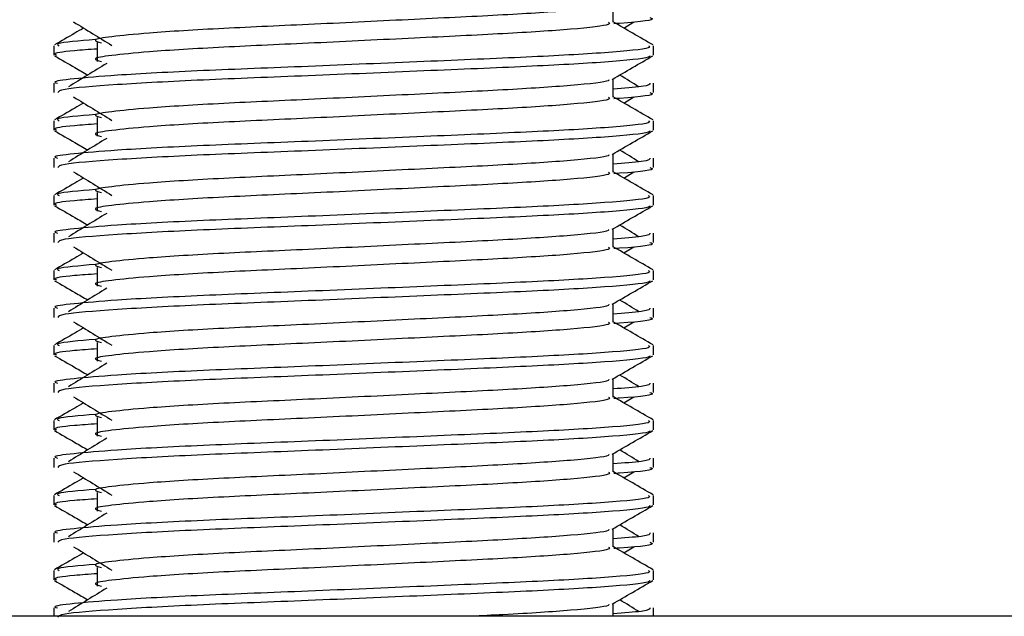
# Model space of a CAD drawing. Header units: millimetres. Extents: x 0 to 420, y 0 to 297.
# Tile 69 of 90: x 292.372 to 293.765, y 201.726 to 202.57. Entities that reach past the tile are written whole.
import ezdxf

# ---------------------------------------------------------------- set-up
doc = ezdxf.new("R2010")
doc.units = ezdxf.units.MM

msp = doc.modelspace()

# ---------------------------------------------------------------- linework, layer by layer
at = {"color": 7, "linetype": 'Continuous', "lineweight": 25}
for p, q in [((293.21136, 202.56663), (293.21136, 202.59248)), ((293.22665, 202.55833), (293.24084, 202.56702)), ((292.48157, 202.53777), (292.48157, 202.51126)), ((292.42052, 202.53338), (292.42052, 202.52016)), ((293.26875, 202.52016), (293.26875, 202.53338)), ((293.21136, 202.46061), (293.21136, 202.48646)), ((292.42052, 202.48038), (292.42052, 202.46717)), ((293.26875, 202.46717), (293.26875, 202.48038)), ((293.22665, 202.45231), (293.24084, 202.461)), ((292.42052, 202.42735), (292.42052, 202.41413)), ((292.48157, 202.43174), (292.48157, 202.40523)), ((293.26875, 202.41413), (293.26875, 202.42735)), ((292.42052, 202.37435), (292.42052, 202.36114)), ((293.21136, 202.35458), (293.21136, 202.38043)), ((293.26875, 202.36114), (293.26875, 202.37435)), ((293.22665, 202.34628), (293.24084, 202.35497)), ((292.42052, 202.32133), (292.42052, 202.3081)), ((292.48157, 202.32571), (292.48157, 202.2992)), ((293.26875, 202.3081), (293.26875, 202.32133)), ((293.21136, 202.24855), (293.21136, 202.2744)), ((292.42052, 202.26833), (292.42052, 202.25511)), ((293.26875, 202.25511), (293.26875, 202.26833)), ((293.22665, 202.24025), (293.24084, 202.24894)), ((292.48157, 202.21968), (292.48157, 202.19318)), ((292.42052, 202.2153), (292.42052, 202.20208)), ((293.26875, 202.20208), (293.26875, 202.2153)), ((292.42052, 202.1623), (292.42052, 202.14908)), ((293.21136, 202.14252), (293.21136, 202.16837)), ((293.26875, 202.14908), (293.26875, 202.1623)), ((293.22665, 202.13422), (293.24084, 202.14291)), ((292.42052, 202.10927), (292.42052, 202.09605)), ((292.48157, 202.11365), (292.48157, 202.08715)), ((293.26875, 202.09605), (293.26875, 202.10927)), ((292.42052, 202.05627), (292.42052, 202.04306)), ((293.21136, 202.0365), (293.21136, 202.06235)), ((293.26875, 202.04306), (293.26875, 202.05627)), ((293.22665, 202.02819), (293.24084, 202.03689)), ((292.48157, 202.00763), (292.48157, 201.98112)), ((292.42052, 202.00324), (292.42052, 201.99002)), ((293.26875, 201.99002), (293.26875, 202.00324)), ((293.21136, 201.93047), (293.21136, 201.95632)), ((292.42052, 201.95024), (292.42052, 201.93703)), ((293.26875, 201.93703), (293.26875, 201.95024)), ((293.22665, 201.92217), (293.24084, 201.93086)), ((292.42052, 201.89721), (292.42052, 201.88399)), ((292.48157, 201.9016), (292.48157, 201.87509)), ((293.26875, 201.88399), (293.26875, 201.89721)), ((292.42052, 201.84422), (292.42052, 201.831)), ((293.21136, 201.82444), (293.21136, 201.85029)), ((293.26875, 201.831), (293.26875, 201.84422)), ((293.22665, 201.81614), (293.24084, 201.82483)), ((292.42052, 201.79119), (292.42052, 201.77797)), ((292.48157, 201.79557), (292.48157, 201.76906)), ((293.26875, 201.77797), (293.26875, 201.79119)), ((293.21136, 201.72637), (293.21136, 201.74426)), ((292.42052, 201.73819), (292.42052, 201.72637)), ((293.26875, 201.72637), (293.26875, 201.73819)), ((295.99896, 201.72637), (290.45901, 201.72637))]:
    msp.add_line(p, q, dxfattribs=at)
for points, knots in [([(293.20485, 202.59174), (293.20529, 202.59114), (293.20723, 202.58848), (293.15731, 202.58302), (293.06144, 202.57684), (292.9311, 202.57067), (292.78957, 202.56367), (292.65553, 202.55781), (292.55648, 202.55179), (292.49939, 202.54603), (292.47274, 202.5418), (292.48313, 202.53894), (292.48776, 202.53767)], [0, 0, 0, 0, 0.0351066, 0.1561349, 0.2739528, 0.3916527, 0.5126988, 0.6290926, 0.7484115, 0.8401345, 0.9287498, 1, 1, 1, 1]), ([(292.44843, 202.56702), (292.45747, 202.56149), (292.47555, 202.55042), (292.49358, 202.53935), (292.5026, 202.53382)], [0, 0, 0, 0, 0.5000113, 1, 1, 1, 1]), ([(293.20501, 202.56655), (293.20618, 202.56553), (293.20966, 202.56244), (293.15804, 202.55652), (293.06125, 202.55034), (292.93115, 202.54417), (292.78955, 202.53717), (292.65554, 202.5313), (292.55647, 202.52528), (292.49939, 202.51953), (292.47274, 202.5153), (292.48312, 202.51244), (292.48775, 202.51117)], [0, 0, 0, 0, 0.059132, 0.1771634, 0.2920638, 0.4068492, 0.5248979, 0.6384095, 0.7547738, 0.8442256, 0.9306466, 1, 1, 1, 1]), ([(293.26794, 202.53444), (293.25835, 202.53999), (293.23949, 202.5509), (293.22063, 202.56182), (293.21136, 202.56719)], [0, 0, 0, 0, 0.5083681, 1, 1, 1, 1]), ([(293.26325, 202.57319), (293.2648, 202.5727), (293.27272, 202.57016), (293.2523, 202.567), (293.21528, 202.56463), (293.21249, 202.56445)], [0, 0, 0, 0, 0.1837303, 0.9385556, 1, 1, 1, 1]), ([(292.46262, 202.55833), (292.45844, 202.55592), (292.44468, 202.54795), (292.43091, 202.53999), (292.42133, 202.53444)], [0, 0, 0, 0, 0.3033381, 1, 1, 1, 1]), ([(292.47921, 202.54207), (292.45626, 202.54011), (292.42099, 202.53711), (292.42609, 202.53435), (292.42786, 202.53338)], [0, 0, 0, 0, 0.6510435, 1, 1, 1, 1]), ([(293.2614, 202.53338), (293.26272, 202.53237), (293.2667, 202.5293), (293.20707, 202.52339), (293.09515, 202.5172), (292.9447, 202.51103), (292.7809, 202.50403), (292.62607, 202.49817), (292.51096, 202.49215), (292.44651, 202.48639), (292.41704, 202.48292), (292.42416, 202.48086), (292.42583, 202.48038)], [0, 0, 0, 0, 0.0610772, 0.1845123, 0.3046768, 0.4247211, 0.5481742, 0.6668878, 0.7885815, 0.8821287, 0.9725098, 1, 1, 1, 1]), ([(292.48157, 202.52873), (292.47029, 202.5279), (292.43564, 202.52537), (292.41911, 202.52268), (292.42312, 202.52063), (292.42404, 202.52016)], [0, 0, 0, 0, 0.2705432, 0.831179, 1, 1, 1, 1]), ([(292.42153, 202.51909), (292.43112, 202.51354), (292.44676, 202.50449), (292.4624, 202.49544), (292.46845, 202.49194)], [0, 0, 0, 0, 0.6131696, 1, 1, 1, 1]), ([(293.26368, 202.51902), (293.26335, 202.51836), (293.262, 202.51563), (293.2072, 202.51013), (293.09512, 202.50395), (292.94467, 202.49778), (292.78105, 202.49078), (292.62549, 202.48492), (292.50307, 202.47835), (292.4293, 202.4721), (292.42699, 202.46862), (292.42602, 202.46717)], [0, 0, 0, 0, 0.0399117, 0.1661575, 0.2890582, 0.4118359, 0.5381002, 0.6595169, 0.7839817, 0.9096926, 1, 1, 1, 1]), ([(292.49527, 202.50837), (292.48623, 202.50283), (292.46816, 202.49177), (292.45013, 202.4807), (292.44111, 202.47516)], [0, 0, 0, 0, 0.49999, 1, 1, 1, 1]), ([(293.21021, 202.48579), (293.21979, 202.49134), (293.23897, 202.50245), (293.25815, 202.51354), (293.26774, 202.51909)], [0, 0, 0, 0, 0.4999356, 1, 1, 1, 1]), ([(293.20485, 202.48571), (293.20529, 202.48511), (293.20723, 202.48245), (293.15731, 202.47699), (293.06144, 202.47082), (292.9311, 202.46464), (292.78957, 202.45765), (292.65553, 202.45178), (292.55648, 202.44576), (292.49939, 202.44001), (292.47274, 202.43577), (292.48313, 202.43291), (292.48776, 202.43164)], [0, 0, 0, 0, 0.0351066, 0.1561349, 0.2739528, 0.3916527, 0.5126988, 0.6290926, 0.7484115, 0.8401345, 0.9287498, 1, 1, 1, 1]), ([(293.24816, 202.47516), (293.23915, 202.4807), (293.23004, 202.48629), (293.22091, 202.49188), (293.22082, 202.49194)], [0, 0, 0, 0, 0.9898318, 1, 1, 1, 1]), ([(293.26344, 202.48038), (293.26368, 202.4788), (293.26408, 202.47612), (293.22667, 202.47321), (293.21136, 202.47202)], [0, 0, 0, 0, 0.5906829, 1, 1, 1, 1]), ([(293.26325, 202.46717), (293.2648, 202.46667), (293.27272, 202.46413), (293.2523, 202.46097), (293.21528, 202.4586), (293.21249, 202.45842)], [0, 0, 0, 0, 0.1837303, 0.9385556, 1, 1, 1, 1]), ([(292.44843, 202.461), (292.45747, 202.45546), (292.47555, 202.44439), (292.49358, 202.43332), (292.5026, 202.42779)], [0, 0, 0, 0, 0.5000113, 1, 1, 1, 1]), ([(293.20501, 202.46053), (293.20618, 202.4595), (293.20966, 202.45642), (293.15804, 202.45049), (293.06125, 202.44431), (292.93115, 202.43814), (292.78955, 202.43114), (292.65554, 202.42527), (292.55647, 202.41925), (292.49939, 202.4135), (292.47274, 202.40927), (292.48312, 202.40641), (292.48775, 202.40514)], [0, 0, 0, 0, 0.059132, 0.1771634, 0.2920638, 0.4068492, 0.5248979, 0.6384095, 0.7547738, 0.8442256, 0.9306466, 1, 1, 1, 1]), ([(293.26794, 202.42841), (293.25835, 202.43396), (293.23949, 202.44487), (293.22063, 202.45579), (293.21136, 202.46116)], [0, 0, 0, 0, 0.5083681, 1, 1, 1, 1]), ([(292.46262, 202.45231), (292.45844, 202.44989), (292.44468, 202.44192), (292.43091, 202.43396), (292.42133, 202.42841)], [0, 0, 0, 0, 0.30333814, 1, 1, 1, 1]), ([(293.2614, 202.42735), (293.26272, 202.42634), (293.2667, 202.42327), (293.20707, 202.41736), (293.09515, 202.41117), (292.9447, 202.405), (292.7809, 202.398), (292.62607, 202.39214), (292.51096, 202.38612), (292.44651, 202.38036), (292.41704, 202.37689), (292.42416, 202.37483), (292.42583, 202.37435)], [0, 0, 0, 0, 0.0610772, 0.1845123, 0.3046768, 0.4247211, 0.5481742, 0.6668878, 0.7885815, 0.8821287, 0.9725098, 1, 1, 1, 1]), ([(292.47921, 202.43604), (292.45626, 202.43409), (292.42099, 202.43109), (292.42609, 202.42832), (292.42786, 202.42735)], [0, 0, 0, 0, 0.6510435, 1, 1, 1, 1]), ([(292.42153, 202.41307), (292.43112, 202.40752), (292.44676, 202.39847), (292.4624, 202.38941), (292.46845, 202.38591)], [0, 0, 0, 0, 0.6131696, 1, 1, 1, 1]), ([(292.48157, 202.4227), (292.47029, 202.42188), (292.43564, 202.41934), (292.41911, 202.41665), (292.42312, 202.41461), (292.42404, 202.41413)], [0, 0, 0, 0, 0.2705432, 0.831179, 1, 1, 1, 1]), ([(293.26368, 202.41299), (293.26335, 202.41234), (293.262, 202.4096), (293.2072, 202.4041), (293.09512, 202.39792), (292.94467, 202.39175), (292.78105, 202.38475), (292.62549, 202.37889), (292.50307, 202.37233), (292.4293, 202.36607), (292.42699, 202.36259), (292.42602, 202.36114)], [0, 0, 0, 0, 0.0399117, 0.1661575, 0.2890582, 0.4118359, 0.5381002, 0.6595169, 0.7839817, 0.9096926, 1, 1, 1, 1]), ([(293.21021, 202.37976), (293.21979, 202.38532), (293.23897, 202.39642), (293.25815, 202.40752), (293.26774, 202.41307)], [0, 0, 0, 0, 0.49993563, 1, 1, 1, 1]), ([(292.49527, 202.40234), (292.48623, 202.39681), (292.46816, 202.38574), (292.45013, 202.37467), (292.44111, 202.36914)], [0, 0, 0, 0, 0.49999, 1, 1, 1, 1]), ([(293.24816, 202.36914), (293.23915, 202.37467), (293.23004, 202.38026), (293.22091, 202.38585), (293.22082, 202.38591)], [0, 0, 0, 0, 0.9898318, 1, 1, 1, 1]), ([(293.20485, 202.37968), (293.20529, 202.37908), (293.20723, 202.37642), (293.15731, 202.37096), (293.06144, 202.36479), (292.9311, 202.35862), (292.78957, 202.35162), (292.65553, 202.34575), (292.55648, 202.33973), (292.49939, 202.33398), (292.47274, 202.32974), (292.48313, 202.32689), (292.48776, 202.32561)], [0, 0, 0, 0, 0.0351066, 0.1561349, 0.2739528, 0.3916527, 0.5126988, 0.6290926, 0.7484115, 0.8401345, 0.9287498, 1, 1, 1, 1]), ([(293.26344, 202.37435), (293.26368, 202.37277), (293.26408, 202.37009), (293.22667, 202.36718), (293.21136, 202.36599)], [0, 0, 0, 0, 0.5906829, 1, 1, 1, 1]), ([(293.26794, 202.32238), (293.25835, 202.32793), (293.23949, 202.33884), (293.22063, 202.34976), (293.21136, 202.35513)], [0, 0, 0, 0, 0.5083681, 1, 1, 1, 1]), ([(293.26325, 202.36114), (293.2648, 202.36064), (293.27272, 202.35811), (293.2523, 202.35494), (293.21528, 202.35257), (293.21249, 202.35239)], [0, 0, 0, 0, 0.1837303, 0.9385556, 1, 1, 1, 1]), ([(292.46262, 202.34628), (292.45844, 202.34386), (292.44468, 202.33589), (292.43091, 202.32793), (292.42133, 202.32238)], [0, 0, 0, 0, 0.30333814, 1, 1, 1, 1]), ([(292.44843, 202.35497), (292.45747, 202.34943), (292.47555, 202.33837), (292.49358, 202.3273), (292.5026, 202.32176)], [0, 0, 0, 0, 0.5000113, 1, 1, 1, 1]), ([(293.20501, 202.3545), (293.20618, 202.35347), (293.20966, 202.35039), (293.15804, 202.34447), (293.06125, 202.33828), (292.93115, 202.33211), (292.78955, 202.32511), (292.65554, 202.31925), (292.55647, 202.31323), (292.49939, 202.30747), (292.47274, 202.30324), (292.48312, 202.30038), (292.48775, 202.29911)], [0, 0, 0, 0, 0.059132, 0.1771634, 0.2920638, 0.4068492, 0.5248979, 0.6384095, 0.7547738, 0.8442256, 0.9306466, 1, 1, 1, 1]), ([(292.47921, 202.33001), (292.45626, 202.32806), (292.42099, 202.32506), (292.42609, 202.32229), (292.42786, 202.32133)], [0, 0, 0, 0, 0.6510435, 1, 1, 1, 1]), ([(293.2614, 202.32133), (293.26272, 202.32031), (293.2667, 202.31724), (293.20707, 202.31133), (293.09515, 202.30515), (292.9447, 202.29898), (292.7809, 202.29198), (292.62607, 202.28611), (292.51096, 202.2801), (292.44651, 202.27433), (292.41704, 202.27086), (292.42416, 202.26881), (292.42583, 202.26833)], [0, 0, 0, 0, 0.0610772, 0.1845123, 0.3046768, 0.4247211, 0.5481742, 0.6668878, 0.7885815, 0.8821287, 0.9725098, 1, 1, 1, 1]), ([(292.48157, 202.31667), (292.47029, 202.31585), (292.43564, 202.31331), (292.41911, 202.31062), (292.42312, 202.30858), (292.42404, 202.3081)], [0, 0, 0, 0, 0.2705432, 0.831179, 1, 1, 1, 1]), ([(292.42153, 202.30704), (292.43112, 202.30149), (292.44676, 202.29244), (292.4624, 202.28338), (292.46845, 202.27988)], [0, 0, 0, 0, 0.6131696, 1, 1, 1, 1]), ([(293.26368, 202.30697), (293.26335, 202.30631), (293.262, 202.30357), (293.2072, 202.29808), (293.09512, 202.29189), (292.94467, 202.28572), (292.78105, 202.27872), (292.62549, 202.27286), (292.50307, 202.2663), (292.4293, 202.26004), (292.42699, 202.25657), (292.42602, 202.25511)], [0, 0, 0, 0, 0.0399117, 0.1661575, 0.2890582, 0.4118359, 0.5381002, 0.6595169, 0.7839817, 0.9096926, 1, 1, 1, 1]), ([(293.21021, 202.27374), (293.21979, 202.27929), (293.23897, 202.29039), (293.25815, 202.30149), (293.26774, 202.30704)], [0, 0, 0, 0, 0.4999356, 1, 1, 1, 1]), ([(292.49527, 202.29631), (292.48623, 202.29078), (292.46816, 202.27971), (292.45013, 202.26864), (292.44111, 202.26311)], [0, 0, 0, 0, 0.49999, 1, 1, 1, 1]), ([(293.20485, 202.27365), (293.20529, 202.27306), (293.20723, 202.27039), (293.15731, 202.26494), (293.06144, 202.25876), (292.9311, 202.25259), (292.78957, 202.24559), (292.65553, 202.23973), (292.55648, 202.23371), (292.49939, 202.22795), (292.47274, 202.22372), (292.48313, 202.22086), (292.48776, 202.21958)], [0, 0, 0, 0, 0.0351066, 0.1561349, 0.2739528, 0.3916527, 0.5126988, 0.6290926, 0.7484115, 0.8401345, 0.9287498, 1, 1, 1, 1]), ([(293.24816, 202.26311), (293.23915, 202.26864), (293.23004, 202.27423), (293.22091, 202.27982), (293.22082, 202.27988)], [0, 0, 0, 0, 0.9898318, 1, 1, 1, 1]), ([(293.26344, 202.26833), (293.26368, 202.26674), (293.26408, 202.26407), (293.22667, 202.26115), (293.21136, 202.25996)], [0, 0, 0, 0, 0.5906829, 1, 1, 1, 1]), ([(292.44843, 202.24894), (292.45747, 202.24341), (292.47555, 202.23234), (292.49358, 202.22127), (292.5026, 202.21573)], [0, 0, 0, 0, 0.5000113, 1, 1, 1, 1]), ([(293.20501, 202.24847), (293.20618, 202.24744), (293.20966, 202.24436), (293.15804, 202.23844), (293.06125, 202.23225), (292.93115, 202.22608), (292.78955, 202.21908), (292.65554, 202.21322), (292.55647, 202.2072), (292.49939, 202.20144), (292.47274, 202.19721), (292.48312, 202.19436), (292.48775, 202.19308)], [0, 0, 0, 0, 0.059132, 0.1771634, 0.2920638, 0.4068492, 0.5248979, 0.6384095, 0.7547738, 0.8442256, 0.9306466, 1, 1, 1, 1]), ([(293.26794, 202.21636), (293.25835, 202.2219), (293.23949, 202.23282), (293.22063, 202.24373), (293.21136, 202.2491)], [0, 0, 0, 0, 0.5083681, 1, 1, 1, 1]), ([(293.26325, 202.25511), (293.2648, 202.25461), (293.27272, 202.25208), (293.2523, 202.24891), (293.21528, 202.24654), (293.21249, 202.24636)], [0, 0, 0, 0, 0.1837303, 0.9385556, 1, 1, 1, 1]), ([(292.46262, 202.24025), (292.45844, 202.23783), (292.44468, 202.22987), (292.43091, 202.2219), (292.42133, 202.21636)], [0, 0, 0, 0, 0.3033381, 1, 1, 1, 1]), ([(292.47921, 202.22399), (292.45626, 202.22203), (292.42099, 202.21903), (292.42609, 202.21626), (292.42786, 202.2153)], [0, 0, 0, 0, 0.6510435, 1, 1, 1, 1]), ([(293.2614, 202.2153), (293.26272, 202.21428), (293.2667, 202.21121), (293.20707, 202.20531), (293.09515, 202.19912), (292.9447, 202.19295), (292.7809, 202.18595), (292.62607, 202.18008), (292.51096, 202.17407), (292.44651, 202.1683), (292.41704, 202.16484), (292.42416, 202.16278), (292.42583, 202.1623)], [0, 0, 0, 0, 0.0610772, 0.1845123, 0.3046768, 0.4247211, 0.5481742, 0.6668878, 0.7885815, 0.8821287, 0.9725098, 1, 1, 1, 1]), ([(292.48157, 202.21065), (292.47029, 202.20982), (292.43564, 202.20728), (292.41911, 202.2046), (292.42312, 202.20255), (292.42404, 202.20208)], [0, 0, 0, 0, 0.2705432, 0.831179, 1, 1, 1, 1]), ([(292.42153, 202.20101), (292.43112, 202.19546), (292.44676, 202.18641), (292.4624, 202.17736), (292.46845, 202.17385)], [0, 0, 0, 0, 0.6131696, 1, 1, 1, 1]), ([(293.26368, 202.20094), (293.26335, 202.20028), (293.262, 202.19754), (293.2072, 202.19205), (293.09512, 202.18587), (292.94467, 202.1797), (292.78105, 202.1727), (292.62549, 202.16683), (292.50307, 202.16027), (292.4293, 202.15402), (292.42699, 202.15054), (292.42602, 202.14908)], [0, 0, 0, 0, 0.0399117, 0.1661575, 0.2890582, 0.4118359, 0.5381002, 0.6595169, 0.7839817, 0.9096926, 1, 1, 1, 1]), ([(292.49527, 202.19028), (292.48623, 202.18475), (292.46816, 202.17368), (292.45013, 202.16261), (292.44111, 202.15708)], [0, 0, 0, 0, 0.49999, 1, 1, 1, 1]), ([(293.21021, 202.16771), (293.21979, 202.17326), (293.23897, 202.18436), (293.25815, 202.19546), (293.26774, 202.20101)], [0, 0, 0, 0, 0.49993563, 1, 1, 1, 1]), ([(293.20485, 202.16763), (293.20529, 202.16703), (293.20723, 202.16436), (293.15731, 202.15891), (293.06144, 202.15273), (292.9311, 202.14656), (292.78957, 202.13956), (292.65553, 202.1337), (292.55648, 202.12768), (292.49939, 202.12192), (292.47274, 202.11769), (292.48313, 202.11483), (292.48776, 202.11356)], [0, 0, 0, 0, 0.0351066, 0.1561349, 0.2739528, 0.3916527, 0.5126988, 0.6290926, 0.7484115, 0.8401345, 0.9287498, 1, 1, 1, 1]), ([(293.26344, 202.1623), (293.26368, 202.16072), (293.26408, 202.15804), (293.22667, 202.15512), (293.21136, 202.15393)], [0, 0, 0, 0, 0.5906829, 1, 1, 1, 1]), ([(293.24816, 202.15708), (293.23915, 202.16261), (293.23004, 202.16821), (293.22091, 202.1738), (293.22082, 202.17385)], [0, 0, 0, 0, 0.9898318, 1, 1, 1, 1]), ([(293.26325, 202.14908), (293.2648, 202.14859), (293.27272, 202.14605), (293.2523, 202.14289), (293.21528, 202.14051), (293.21249, 202.14034)], [0, 0, 0, 0, 0.1837303, 0.9385556, 1, 1, 1, 1]), ([(292.46262, 202.13422), (292.45844, 202.13181), (292.44468, 202.12384), (292.43091, 202.11588), (292.42133, 202.11033)], [0, 0, 0, 0, 0.30333814, 1, 1, 1, 1]), ([(292.44843, 202.14291), (292.45747, 202.13738), (292.47555, 202.12631), (292.49358, 202.11524), (292.5026, 202.10971)], [0, 0, 0, 0, 0.5000113, 1, 1, 1, 1]), ([(293.20501, 202.14244), (293.20618, 202.14141), (293.20966, 202.13833), (293.15804, 202.13241), (293.06125, 202.12622), (292.93115, 202.12005), (292.78955, 202.11306), (292.65554, 202.10719), (292.55647, 202.10117), (292.49939, 202.09542), (292.47274, 202.09118), (292.48312, 202.08833), (292.48775, 202.08706)], [0, 0, 0, 0, 0.059132, 0.1771634, 0.2920638, 0.4068492, 0.5248979, 0.6384095, 0.7547738, 0.8442256, 0.9306466, 1, 1, 1, 1]), ([(293.26794, 202.11033), (293.25835, 202.11588), (293.23949, 202.12679), (293.22063, 202.13771), (293.21136, 202.14307)], [0, 0, 0, 0, 0.5083681, 1, 1, 1, 1]), ([(293.2614, 202.10927), (293.26272, 202.10825), (293.2667, 202.10519), (293.20707, 202.09928), (293.09515, 202.09309), (292.9447, 202.08692), (292.7809, 202.07992), (292.62607, 202.07406), (292.51096, 202.06804), (292.44651, 202.06228), (292.41704, 202.05881), (292.42416, 202.05675), (292.42583, 202.05627)], [0, 0, 0, 0, 0.0610772, 0.1845123, 0.3046768, 0.4247211, 0.5481742, 0.6668878, 0.7885815, 0.8821287, 0.9725098, 1, 1, 1, 1]), ([(292.48157, 202.10462), (292.47029, 202.10379), (292.43564, 202.10126), (292.41911, 202.09857), (292.42312, 202.09652), (292.42404, 202.09605)], [0, 0, 0, 0, 0.2705432, 0.831179, 1, 1, 1, 1]), ([(292.47921, 202.11796), (292.45626, 202.116), (292.42099, 202.113), (292.42609, 202.11024), (292.42786, 202.10927)], [0, 0, 0, 0, 0.6510435, 1, 1, 1, 1]), ([(292.42153, 202.09498), (292.43112, 202.08943), (292.44676, 202.08038), (292.4624, 202.07133), (292.46845, 202.06783)], [0, 0, 0, 0, 0.6131696, 1, 1, 1, 1]), ([(293.26368, 202.09491), (293.26335, 202.09425), (293.262, 202.09152), (293.2072, 202.08602), (293.09512, 202.07984), (292.94467, 202.07367), (292.78105, 202.06667), (292.62549, 202.06081), (292.50307, 202.05424), (292.4293, 202.04799), (292.42699, 202.04451), (292.42602, 202.04306)], [0, 0, 0, 0, 0.0399117, 0.1661575, 0.2890582, 0.4118359, 0.5381002, 0.6595169, 0.7839817, 0.9096926, 1, 1, 1, 1]), ([(293.21021, 202.06168), (293.21979, 202.06723), (293.23897, 202.07834), (293.25815, 202.08943), (293.26774, 202.09498)], [0, 0, 0, 0, 0.4999356, 1, 1, 1, 1]), ([(292.49527, 202.08426), (292.48623, 202.07872), (292.46816, 202.06765), (292.45013, 202.05659), (292.44111, 202.05105)], [0, 0, 0, 0, 0.49998997, 1, 1, 1, 1]), ([(293.24816, 202.05105), (293.23915, 202.05659), (293.23004, 202.06218), (293.22091, 202.06777), (293.22082, 202.06783)], [0, 0, 0, 0, 0.9898318, 1, 1, 1, 1]), ([(293.20485, 202.0616), (293.20529, 202.061), (293.20723, 202.05834), (293.15731, 202.05288), (293.06144, 202.04671), (292.9311, 202.04053), (292.78957, 202.03353), (292.65553, 202.02767), (292.55648, 202.02165), (292.49939, 202.0159), (292.47274, 202.01166), (292.48313, 202.0088), (292.48776, 202.00753)], [0, 0, 0, 0, 0.0351066, 0.1561349, 0.2739528, 0.3916527, 0.5126988, 0.6290926, 0.7484115, 0.8401345, 0.9287498, 1, 1, 1, 1]), ([(293.26344, 202.05627), (293.26368, 202.05469), (293.26408, 202.05201), (293.22667, 202.0491), (293.21136, 202.0479)], [0, 0, 0, 0, 0.5906829, 1, 1, 1, 1]), ([(292.44843, 202.03689), (292.45747, 202.03135), (292.47555, 202.02028), (292.49358, 202.00921), (292.5026, 202.00368)], [0, 0, 0, 0, 0.5000113, 1, 1, 1, 1]), ([(293.20501, 202.03642), (293.20618, 202.03539), (293.20966, 202.03231), (293.15804, 202.02638), (293.06125, 202.0202), (292.93115, 202.01403), (292.78955, 202.00703), (292.65554, 202.00116), (292.55647, 201.99514), (292.49939, 201.98939), (292.47274, 201.98516), (292.48312, 201.9823), (292.48775, 201.98103)], [0, 0, 0, 0, 0.059132, 0.1771634, 0.2920638, 0.4068492, 0.5248979, 0.6384095, 0.7547738, 0.8442256, 0.9306466, 1, 1, 1, 1]), ([(293.26794, 202.0043), (293.25835, 202.00985), (293.23949, 202.02076), (293.22063, 202.03168), (293.21136, 202.03705)], [0, 0, 0, 0, 0.5083681, 1, 1, 1, 1]), ([(293.26325, 202.04306), (293.2648, 202.04256), (293.27272, 202.04002), (293.2523, 202.03686), (293.21528, 202.03449), (293.21249, 202.03431)], [0, 0, 0, 0, 0.1837303, 0.9385556, 1, 1, 1, 1]), ([(292.46262, 202.02819), (292.45844, 202.02578), (292.44468, 202.01781), (292.43091, 202.00985), (292.42133, 202.0043)], [0, 0, 0, 0, 0.3033381, 1, 1, 1, 1]), ([(292.47921, 202.01193), (292.45626, 202.00998), (292.42099, 202.00698), (292.42609, 202.00421), (292.42786, 202.00324)], [0, 0, 0, 0, 0.6510435, 1, 1, 1, 1]), ([(293.2614, 202.00324), (293.26272, 202.00223), (293.2667, 201.99916), (293.20707, 201.99325), (293.09515, 201.98706), (292.9447, 201.98089), (292.7809, 201.97389), (292.62607, 201.96803), (292.51096, 201.96201), (292.44651, 201.95625), (292.41704, 201.95278), (292.42416, 201.95072), (292.42583, 201.95024)], [0, 0, 0, 0, 0.0610772, 0.1845123, 0.3046768, 0.4247211, 0.5481742, 0.6668878, 0.7885815, 0.8821287, 0.9725098, 1, 1, 1, 1]), ([(292.48157, 201.99859), (292.47029, 201.99776), (292.43564, 201.99523), (292.41911, 201.99254), (292.42312, 201.9905), (292.42404, 201.99002)], [0, 0, 0, 0, 0.2705432, 0.831179, 1, 1, 1, 1]), ([(292.42153, 201.98896), (292.43112, 201.98341), (292.44676, 201.97435), (292.4624, 201.9653), (292.46845, 201.9618)], [0, 0, 0, 0, 0.6131696, 1, 1, 1, 1]), ([(293.26368, 201.98888), (293.26335, 201.98823), (293.262, 201.98549), (293.2072, 201.97999), (293.09512, 201.97381), (292.94467, 201.96764), (292.78105, 201.96064), (292.62549, 201.95478), (292.50307, 201.94822), (292.4293, 201.94196), (292.42699, 201.93848), (292.42602, 201.93703)], [0, 0, 0, 0, 0.0399117, 0.1661575, 0.2890582, 0.4118359, 0.5381002, 0.6595169, 0.7839817, 0.9096926, 1, 1, 1, 1]), ([(293.21021, 201.95565), (293.21979, 201.9612), (293.23897, 201.97231), (293.25815, 201.98341), (293.26774, 201.98896)], [0, 0, 0, 0, 0.4999356, 1, 1, 1, 1]), ([(292.49527, 201.97823), (292.48623, 201.97269), (292.46816, 201.96163), (292.45013, 201.95056), (292.44111, 201.94503)], [0, 0, 0, 0, 0.49999, 1, 1, 1, 1]), ([(293.20485, 201.95557), (293.20529, 201.95497), (293.20723, 201.95231), (293.15731, 201.94685), (293.06144, 201.94068), (292.9311, 201.93451), (292.78957, 201.92751), (292.65553, 201.92164), (292.55648, 201.91562), (292.49939, 201.90987), (292.47274, 201.90563), (292.48313, 201.90277), (292.48776, 201.9015)], [0, 0, 0, 0, 0.0351066, 0.1561349, 0.2739528, 0.3916527, 0.5126988, 0.6290926, 0.7484115, 0.8401345, 0.9287498, 1, 1, 1, 1]), ([(293.24816, 201.94503), (293.23915, 201.95056), (293.23004, 201.95615), (293.22091, 201.96174), (293.22082, 201.9618)], [0, 0, 0, 0, 0.9898318, 1, 1, 1, 1]), ([(293.26344, 201.95024), (293.26368, 201.94866), (293.26408, 201.94598), (293.22667, 201.94307), (293.21136, 201.94188)], [0, 0, 0, 0, 0.5906829, 1, 1, 1, 1]), ([(292.44843, 201.93086), (292.45747, 201.92532), (292.47555, 201.91426), (292.49358, 201.90319), (292.5026, 201.89765)], [0, 0, 0, 0, 0.5000113, 1, 1, 1, 1]), ([(293.20501, 201.93039), (293.20618, 201.92936), (293.20966, 201.92628), (293.15804, 201.92036), (293.06125, 201.91417), (292.93115, 201.908), (292.78955, 201.901), (292.65554, 201.89514), (292.55647, 201.88912), (292.49939, 201.88336), (292.47274, 201.87913), (292.48312, 201.87627), (292.48775, 201.875)], [0, 0, 0, 0, 0.059132, 0.1771634, 0.2920638, 0.4068492, 0.5248979, 0.6384095, 0.7547738, 0.8442256, 0.9306466, 1, 1, 1, 1]), ([(293.26794, 201.89827), (293.25835, 201.90382), (293.23949, 201.91473), (293.22063, 201.92565), (293.21136, 201.93102)], [0, 0, 0, 0, 0.5083681, 1, 1, 1, 1]), ([(293.26325, 201.93703), (293.2648, 201.93653), (293.27272, 201.93399), (293.2523, 201.93083), (293.21528, 201.92846), (293.21249, 201.92828)], [0, 0, 0, 0, 0.1837303, 0.9385556, 1, 1, 1, 1]), ([(292.46262, 201.92217), (292.45844, 201.91975), (292.44468, 201.91178), (292.43091, 201.90382), (292.42133, 201.89827)], [0, 0, 0, 0, 0.3033381, 1, 1, 1, 1]), ([(293.2614, 201.89721), (293.26272, 201.8962), (293.2667, 201.89313), (293.20707, 201.88722), (293.09515, 201.88104), (292.9447, 201.87487), (292.7809, 201.86787), (292.62607, 201.862), (292.51096, 201.85598), (292.44651, 201.85022), (292.41704, 201.84675), (292.42416, 201.8447), (292.42583, 201.84422)], [0, 0, 0, 0, 0.0610772, 0.1845123, 0.3046768, 0.4247211, 0.5481742, 0.6668878, 0.7885815, 0.8821287, 0.9725098, 1, 1, 1, 1]), ([(292.47921, 201.9059), (292.45626, 201.90395), (292.42099, 201.90095), (292.42609, 201.89818), (292.42786, 201.89721)], [0, 0, 0, 0, 0.6510435, 1, 1, 1, 1]), ([(292.42153, 201.88293), (292.43112, 201.87738), (292.44676, 201.86833), (292.4624, 201.85927), (292.46845, 201.85577)], [0, 0, 0, 0, 0.6131696, 1, 1, 1, 1]), ([(292.48157, 201.89256), (292.47029, 201.89174), (292.43564, 201.8892), (292.41911, 201.88651), (292.42312, 201.88447), (292.42404, 201.88399)], [0, 0, 0, 0, 0.2705432, 0.831179, 1, 1, 1, 1]), ([(293.26368, 201.88286), (293.26335, 201.8822), (293.262, 201.87946), (293.2072, 201.87396), (293.09512, 201.86778), (292.94467, 201.86161), (292.78105, 201.85461), (292.62549, 201.84875), (292.50307, 201.84219), (292.4293, 201.83593), (292.42699, 201.83245), (292.42602, 201.831)], [0, 0, 0, 0, 0.0399117, 0.1661575, 0.2890582, 0.4118359, 0.5381002, 0.6595169, 0.7839817, 0.9096926, 1, 1, 1, 1]), ([(293.21021, 201.84963), (293.21979, 201.85518), (293.23897, 201.86628), (293.25815, 201.87738), (293.26774, 201.88293)], [0, 0, 0, 0, 0.4999356, 1, 1, 1, 1]), ([(292.49527, 201.8722), (292.48623, 201.86667), (292.46816, 201.8556), (292.45013, 201.84453), (292.44111, 201.839)], [0, 0, 0, 0, 0.49999, 1, 1, 1, 1]), ([(293.24816, 201.839), (293.23915, 201.84453), (293.23004, 201.85012), (293.22091, 201.85571), (293.22082, 201.85577)], [0, 0, 0, 0, 0.9898318, 1, 1, 1, 1]), ([(293.20485, 201.84954), (293.20529, 201.84894), (293.20723, 201.84628), (293.15731, 201.84082), (293.06144, 201.83465), (292.9311, 201.82848), (292.78957, 201.82148), (292.65553, 201.81561), (292.55648, 201.8096), (292.49939, 201.80384), (292.47274, 201.79961), (292.48313, 201.79675), (292.48776, 201.79547)], [0, 0, 0, 0, 0.0351066, 0.1561349, 0.2739528, 0.3916527, 0.5126988, 0.6290926, 0.7484115, 0.8401345, 0.9287498, 1, 1, 1, 1]), ([(293.26344, 201.84422), (293.26368, 201.84263), (293.26408, 201.83996), (293.22667, 201.83704), (293.21136, 201.83585)], [0, 0, 0, 0, 0.5906829, 1, 1, 1, 1]), ([(293.26325, 201.831), (293.2648, 201.8305), (293.27272, 201.82797), (293.2523, 201.8248), (293.21528, 201.82243), (293.21249, 201.82225)], [0, 0, 0, 0, 0.1837303, 0.9385556, 1, 1, 1, 1]), ([(292.46262, 201.81614), (292.45844, 201.81372), (292.44468, 201.80576), (292.43091, 201.79779), (292.42133, 201.79224)], [0, 0, 0, 0, 0.3033381, 1, 1, 1, 1]), ([(292.44843, 201.82483), (292.45747, 201.8193), (292.47555, 201.80823), (292.49358, 201.79716), (292.5026, 201.79162)], [0, 0, 0, 0, 0.5000113, 1, 1, 1, 1]), ([(293.20501, 201.82436), (293.20618, 201.82333), (293.20966, 201.82025), (293.15804, 201.81433), (293.06125, 201.80814), (292.93115, 201.80197), (292.78955, 201.79497), (292.65554, 201.78911), (292.55647, 201.78309), (292.49939, 201.77733), (292.47274, 201.7731), (292.48312, 201.77024), (292.48775, 201.76897)], [0, 0, 0, 0, 0.059132, 0.1771634, 0.2920638, 0.4068492, 0.5248979, 0.6384095, 0.7547738, 0.8442256, 0.9306466, 1, 1, 1, 1]), ([(293.26794, 201.79224), (293.25835, 201.79779), (293.23949, 201.80871), (293.22063, 201.81962), (293.21136, 201.82499)], [0, 0, 0, 0, 0.50836813, 1, 1, 1, 1]), ([(292.47921, 201.79987), (292.45626, 201.79792), (292.42099, 201.79492), (292.42609, 201.79215), (292.42786, 201.79119)], [0, 0, 0, 0, 0.6510435, 1, 1, 1, 1]), ([(293.2614, 201.79119), (293.26272, 201.79017), (293.2667, 201.7871), (293.20707, 201.78119), (293.09515, 201.77501), (292.9447, 201.76884), (292.7809, 201.76184), (292.62607, 201.75597), (292.51096, 201.74996), (292.44651, 201.74419), (292.41704, 201.74073), (292.42416, 201.73867), (292.42583, 201.73819)], [0, 0, 0, 0, 0.0610772, 0.1845123, 0.3046768, 0.4247211, 0.5481742, 0.6668878, 0.7885815, 0.8821287, 0.9725098, 1, 1, 1, 1]), ([(292.48157, 201.78653), (292.47029, 201.78571), (292.43564, 201.78317), (292.41911, 201.78048), (292.42312, 201.77844), (292.42404, 201.77797)], [0, 0, 0, 0, 0.2705432, 0.831179, 1, 1, 1, 1]), ([(292.42153, 201.7769), (292.43112, 201.77135), (292.44676, 201.7623), (292.4624, 201.75324), (292.46845, 201.74974)], [0, 0, 0, 0, 0.6131696, 1, 1, 1, 1]), ([(293.26368, 201.77683), (293.26335, 201.77617), (293.262, 201.77343), (293.2072, 201.76794), (293.09512, 201.76175), (292.94467, 201.75558), (292.78105, 201.74858), (292.62549, 201.74272), (292.50307, 201.73616), (292.4293, 201.72991), (292.42699, 201.72643), (292.42602, 201.72497)], [0, 0, 0, 0, 0.0399117, 0.1661575, 0.2890582, 0.4118359, 0.5381002, 0.6595169, 0.7839817, 0.9096926, 1, 1, 1, 1]), ([(293.21021, 201.7436), (293.21979, 201.74915), (293.23897, 201.76025), (293.25815, 201.77135), (293.26774, 201.7769)], [0, 0, 0, 0, 0.4999356, 1, 1, 1, 1]), ([(292.49527, 201.76617), (292.48623, 201.76064), (292.46816, 201.74957), (292.45013, 201.7385), (292.44111, 201.73297)], [0, 0, 0, 0, 0.49999, 1, 1, 1, 1]), ([(293.20485, 201.74352), (293.2053, 201.74292), (293.2073, 201.74025), (293.15624, 201.73478), (293.08442, 201.72997), (293.02601, 201.72712), (293.01055, 201.72637)], [0, 0, 0, 0, 0.1109658, 0.4935152, 0.8659168, 1, 1, 1, 1]), ([(293.24816, 201.73297), (293.23915, 201.7385), (293.23004, 201.74409), (293.22091, 201.74969), (293.22082, 201.74974)], [0, 0, 0, 0, 0.9898318, 1, 1, 1, 1]), ([(293.26344, 201.73819), (293.26368, 201.73661), (293.26408, 201.73393), (293.22667, 201.73101), (293.21136, 201.72982)], [0, 0, 0, 0, 0.5906829, 1, 1, 1, 1])]:
    msp.add_open_spline(points, degree=3, knots=knots, dxfattribs=at)

doc.saveas('drawing.dxf')
